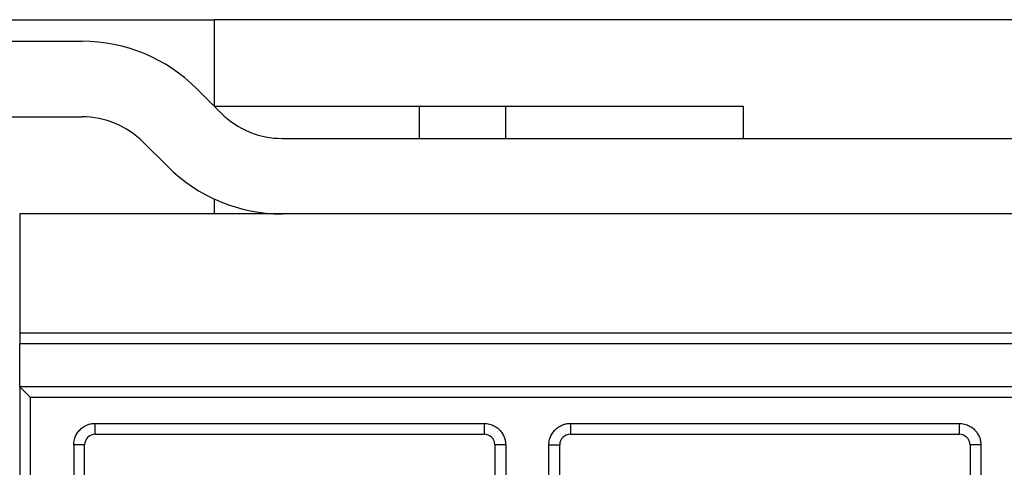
# Model space of a CAD drawing. Header units: inches. Extents: x 0 to 17, y 0 to 11.
# Tile 9 of 26: x 2.7 to 3.6, y 7.5 to 7.9. Entities that reach past the tile are written whole.
import ezdxf

# ---------------------------------------------------------------- set-up
doc = ezdxf.new("R2010")
doc.units = ezdxf.units.IN
doc.header["$MEASUREMENT"] = 0

msp = doc.modelspace()

# ---------------------------------------------------------------- linework, layer by layer
for p, q in [((1.7487, 7.89086), (2.91996, 7.89086)), ((2.91996, 7.89086), (2.91996, 7.81212)), ((4.35697, 7.89086), (2.91996, 7.89086)), ((1.89634, 7.87117), (2.79975, 7.87117)), ((2.90414, 7.82793), (2.92642, 7.80565)), ((2.91996, 7.81212), (3.40224, 7.81212)), ((3.10697, 7.81212), (3.10697, 7.78259)), ((3.18571, 7.78259), (3.18571, 7.81212)), ((3.40224, 7.81212), (3.40224, 7.78259)), ((1.89634, 7.80228), (2.79975, 7.80228)), ((2.9821, 7.78259), (3.40224, 7.78259)), ((3.40224, 7.78259), (3.87468, 7.78259)), ((2.85543, 7.77921), (2.8777, 7.75694)), ((2.91996, 7.72741), (2.91996, 7.71369)), ((2.74279, 7.71369), (2.74279, 7.60543)), ((4.53413, 7.71369), (2.74279, 7.71369)), ((2.74279, 7.60543), (4.53413, 7.60543)), ((2.74279, 7.60543), (2.74279, 7.59558)), ((2.74279, 7.59558), (4.53413, 7.59558)), ((2.74279, 7.55621), (2.74279, 7.59558)), ((2.74279, 7.55621), (2.74279, 6.74913)), ((4.53413, 7.55621), (2.74279, 7.55621)), ((2.75263, 6.74913), (2.75263, 7.54637)), ((4.52429, 7.54637), (2.75263, 7.54637)), ((2.81169, 7.52275), (3.16602, 7.52275)), ((2.81169, 7.51291), (2.81169, 7.52275)), ((3.16602, 7.52275), (3.16602, 7.51291)), ((3.24476, 7.52275), (3.59909, 7.52275)), ((3.24476, 7.52275), (3.24476, 7.51291)), ((3.59909, 7.52275), (3.59909, 7.51291)), ((2.81169, 7.51291), (3.16602, 7.51291)), ((3.24476, 7.51291), (3.59909, 7.51291)), ((2.792, 7.50306), (2.792, 6.74913)), ((2.80185, 7.50306), (2.792, 7.50306)), ((2.80185, 6.74913), (2.80185, 7.50306)), ((3.17586, 7.50306), (3.17586, 6.74913)), ((3.18571, 7.50306), (3.17586, 7.50306)), ((3.18571, 7.50306), (3.18571, 6.74913)), ((3.22508, 6.74913), (3.22508, 7.50306)), ((3.22508, 7.50306), (3.23492, 7.50306)), ((3.23492, 6.74913), (3.23492, 7.50306)), ((3.60893, 7.50306), (3.60893, 6.74913)), ((3.61878, 7.50306), (3.60893, 7.50306)), ((3.61878, 7.50306), (3.61878, 6.74913))]:
    msp.add_line(p, q)
at = {"flags": 128}
msp.add_lwpolyline([(2.74279, 7.55621), (2.74298, 7.55602), (2.74354, 7.55546), (2.74445, 7.55456), (2.74567, 7.55333), (2.74717, 7.55184), (2.74887, 7.55014), (2.75071, 7.54829), (2.75263, 7.54637)], dxfattribs=at)
for centre, radius, start, end in [((2.79975, 7.72354), 0.14764, 45, 90), ((2.79975, 7.72354), 0.07874, 45, 90), ((2.9821, 7.86133), 0.07874, 225, 270), ((2.9821, 7.86133), 0.14764, 225, 270), ((2.81169, 7.50306), 0.00984, 90, 180), ((3.16602, 7.50306), 0.00984, 0, 90), ((3.24476, 7.50306), 0.00984, 90, 180), ((3.59909, 7.50306), 0.00984, 0, 90)]:
    msp.add_arc(centre, radius, start, end)
for points, knots in [([(2.792, 7.50306), (2.79203, 7.50389), (2.79209, 7.50554), (2.79257, 7.50797), (2.79349, 7.51081), (2.79511, 7.51395), (2.79767, 7.51707), (2.8008, 7.51964), (2.8043, 7.52143), (2.80798, 7.52255), (2.81045, 7.52268), (2.81169, 7.52275)], [0, 0, 0, 0, 0.080115, 0.159741, 0.240152, 0.369781, 0.500092, 0.629721, 0.760033, 0.87985, 1, 1, 1, 1]), ([(3.16602, 7.52275), (3.16685, 7.52272), (3.16849, 7.52266), (3.17093, 7.52218), (3.17377, 7.52126), (3.17691, 7.51964), (3.18003, 7.51708), (3.1826, 7.51396), (3.18439, 7.51046), (3.18551, 7.50678), (3.18564, 7.5043), (3.18571, 7.50306)], [0, 0, 0, 0, 0.080115, 0.159741, 0.240152, 0.369781, 0.500092, 0.629721, 0.760033, 0.87985, 1, 1, 1, 1]), ([(3.22508, 7.50306), (3.2251, 7.50389), (3.22516, 7.50554), (3.22565, 7.50797), (3.22657, 7.51081), (3.22818, 7.51395), (3.23074, 7.51707), (3.23387, 7.51964), (3.23737, 7.52143), (3.24105, 7.52255), (3.24352, 7.52268), (3.24476, 7.52275)], [0, 0, 0, 0, 0.080115, 0.159741, 0.240152, 0.369781, 0.500092, 0.629721, 0.760033, 0.87985, 1, 1, 1, 1]), ([(3.59909, 7.52275), (3.59992, 7.52272), (3.60156, 7.52266), (3.604, 7.52218), (3.60684, 7.52126), (3.60998, 7.51964), (3.6131, 7.51708), (3.61567, 7.51396), (3.61746, 7.51046), (3.61858, 7.50678), (3.61871, 7.5043), (3.61878, 7.50306)], [0, 0, 0, 0, 0.0801151, 0.1597406, 0.2401519, 0.3697806, 0.5000923, 0.6297213, 0.7600334, 0.8798503, 1, 1, 1, 1])]:
    msp.add_open_spline(points, degree=3, knots=knots)

doc.saveas('drawing.dxf')
